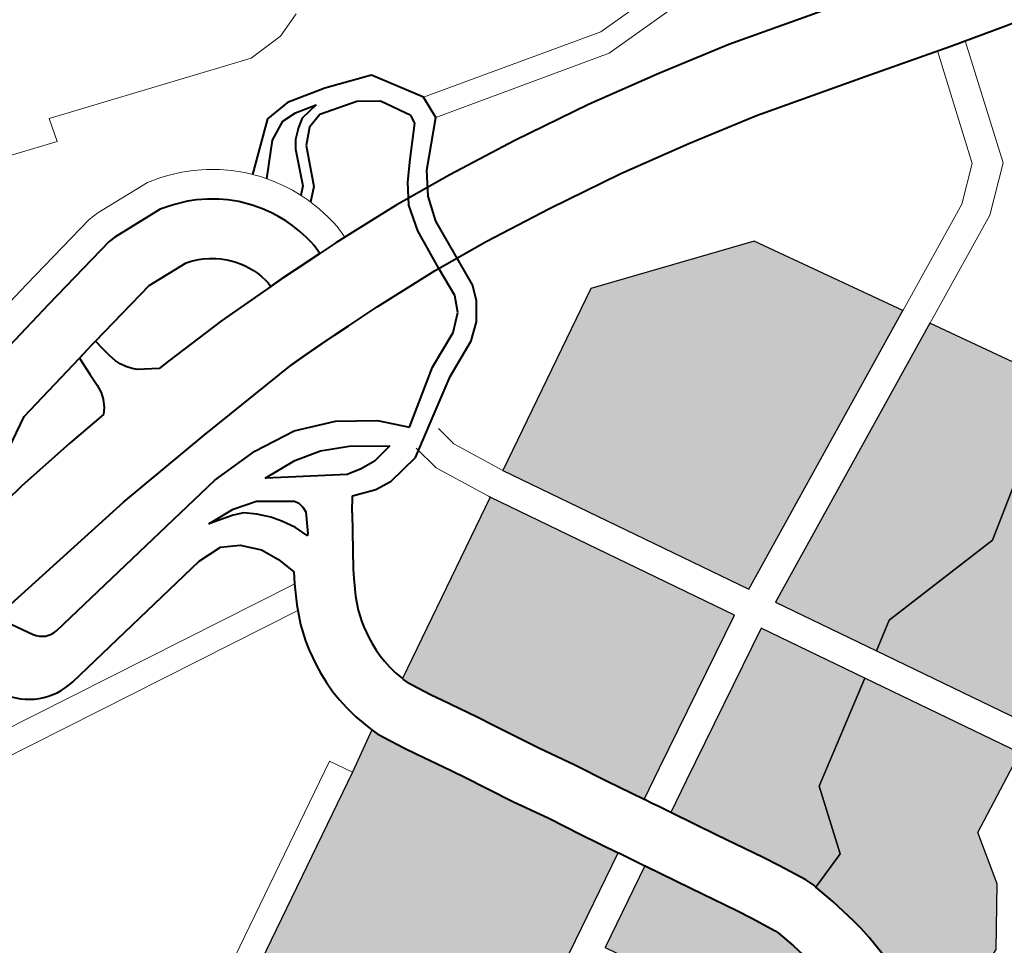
# Model space of a CAD drawing. Header units: metres. Extents: x 148316 to 148653, y 486436 to 486744.
# Tile 41 of 87: x 148549.6 to 148551.92, y 486714.39 to 486716.58. Entities that reach past the tile are written whole.
import ezdxf

# ---------------------------------------------------------------- set-up
doc = ezdxf.new("R2010")
doc.units = ezdxf.units.M
doc.header["$MEASUREMENT"] = 0
for name, color, linetype, lineweight in [('WVB-pen-brm-dik 018', 6, 'Continuous', 13), ('WVB-pen-dik 035', 1, 'Continuous', 40), ('WVB-raster-20%', 254, 'Continuous', 30), ('WVB-raster-60%', 253, 'Continuous', 30)]:
    doc.layers.add(name, color=color, linetype=linetype, lineweight=lineweight)

# ---------------------------------------------------------------- blocks, each defined once
blk = doc.blocks.new('INZET')
at = {"layer": 'WVB-raster-20%', "extrusion": (0, 0, -1)}
blk.add_hatch(color=256, dxfattribs=at).paths.add_polyline_path([(0.1012163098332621, -0.1026750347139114), (0.1010181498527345, -0.1025457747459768), (0.1007240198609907, -0.1024120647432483), (0.09898692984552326, -0.1016818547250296), (0.09877508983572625, -0.1015221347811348), (0.0987051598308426, -0.1014458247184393), (0.0986425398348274, -0.1013393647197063), (0.09861683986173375, -0.1012365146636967), (0.09858549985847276, -0.1010249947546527), (0.09855198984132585, -0.1002624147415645), (0.09852075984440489, -0.100076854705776), (0.09844869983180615, -0.09990181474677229), (0.09828508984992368, -0.09963817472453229), (0.09735309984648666, -0.09835634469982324), (0.09723894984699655, -0.09823265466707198), (0.09713455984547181, -0.09813868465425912), (0.09679467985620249, -0.09794187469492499), (0.09389471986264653, -0.09635959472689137), (0.09412988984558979, -0.09592811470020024), (0.09432767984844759, -0.09555272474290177), (0.09455736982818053, -0.09514555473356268), (0.0948626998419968, -0.0945673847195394), (0.09491873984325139, -0.09446126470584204), (0.09493889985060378, -0.09442309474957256), (0.0951594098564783, -0.09402445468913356), (0.09523352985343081, -0.09389042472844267), (0.09536453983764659, -0.09363350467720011), (0.09539911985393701, -0.09355870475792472), (0.09542186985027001, -0.0934896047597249), (0.09590004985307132, -0.09376317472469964), (0.1003682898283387, -0.09621559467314), (0.09976596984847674, -0.09733202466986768), (0.1001256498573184, -0.09754974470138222), (0.1003605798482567, -0.09773524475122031), (0.1004965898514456, -0.09794546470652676), (0.1005707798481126, -0.09818042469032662), (0.1006202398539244, -0.09847721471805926), (0.1007686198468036, -0.09873690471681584), (0.1010282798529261, -0.09903368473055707), (0.1011351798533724, -0.09919531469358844), (0.1014518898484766, -0.09979178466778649), (0.1017763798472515, -0.1010935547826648), (0.1020245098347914, -0.1012341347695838), (0.1021657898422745, -0.101729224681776), (0.1021364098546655, -0.1017283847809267)])
at = {"layer": 'WVB-raster-20%'}
for points in [[(-0.08903424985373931, -0.09799416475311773), (-0.08906359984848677, -0.09794028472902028), (-0.09002850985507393, -0.09618334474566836), (-0.08969367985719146, -0.09597703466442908), (-0.08815418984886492, -0.09591220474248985), (-0.08683537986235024, -0.0950497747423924), (-0.08631233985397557, -0.09598775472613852), (-0.0867680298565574, -0.09616200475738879), (-0.08728604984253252, -0.09675999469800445), (-0.08878769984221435, -0.09749607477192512), (-0.08891895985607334, -0.09792034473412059)], [(-0.09194099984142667, -0.1002922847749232), (-0.09219328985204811, -0.100285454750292), (-0.09212161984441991, -0.09995016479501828), (-0.09208680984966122, -0.099763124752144), (-0.09205595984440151, -0.09945476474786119), (-0.09204498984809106, -0.09928721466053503), (-0.09204780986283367, -0.09913163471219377), (-0.09206306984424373, -0.09889290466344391), (-0.0920767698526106, -0.09875206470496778), (-0.09209658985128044, -0.0986312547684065), (-0.09216438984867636, -0.09830038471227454), (-0.09222923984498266, -0.09804333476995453), (-0.09176793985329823, -0.09788954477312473), (-0.09150865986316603, -0.0970953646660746), (-0.09032674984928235, -0.09636711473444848), (-0.08934800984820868, -0.09814984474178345), (-0.09029842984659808, -0.09862805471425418), (-0.09046077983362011, -0.09925458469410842), (-0.0909197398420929, -0.0998784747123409)]]:
    blk.add_hatch(color=256, dxfattribs=at).paths.add_polyline_path(points)
at = {"layer": 'WVB-raster-60%', "ltscale": 0.5}
for points in [[(-0.09083325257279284, -0.09471804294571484), (-0.09238596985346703, -0.09189080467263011), (-0.09029326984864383, -0.09074194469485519), (-0.08839726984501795, -0.09140646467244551), (-0.08744240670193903, -0.09309177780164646)], [(-0.09002850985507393, -0.09618334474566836), (-0.0906645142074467, -0.09502528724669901), (-0.08726946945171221, -0.09339700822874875), (-0.0864688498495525, -0.0948100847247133), (-0.08683537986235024, -0.0950497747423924), (-0.08815418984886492, -0.09591220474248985), (-0.08969367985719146, -0.09597703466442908)]]:
    blk.add_hatch(color=256, dxfattribs=at).paths.add_polyline_path(points)
at = {"layer": 'WVB-raster-60%'}
for points in [[(-0.09328023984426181, -0.09602432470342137), (-0.09351288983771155, -0.09559745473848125), (-0.09371305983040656, -0.09521754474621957), (-0.09394290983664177, -0.09481007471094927), (-0.0942437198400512, -0.0942404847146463), (-0.09429975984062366, -0.09413438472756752), (-0.09432307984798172, -0.09409021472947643), (-0.09454684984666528, -0.09368565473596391), (-0.09461526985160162, -0.09356194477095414), (-0.09473481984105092, -0.09332752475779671), (-0.09474681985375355, -0.09330156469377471), (-0.09477273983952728, -0.0932227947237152), (-0.09477777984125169, -0.09320387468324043), (-0.0926923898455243, -0.0920590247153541), (-0.0911490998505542, -0.09486952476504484), (-0.09291430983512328, -0.09582466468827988)], [(-0.09222923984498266, -0.09804333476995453), (-0.09223703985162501, -0.0980124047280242), (-0.09227801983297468, -0.09790560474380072), (-0.09243093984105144, -0.09758973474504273), (-0.09253147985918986, -0.0973971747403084), (-0.09282539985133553, -0.09686451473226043), (-0.09310937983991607, -0.09633905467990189), (-0.09311323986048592, -0.09633191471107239), (-0.09274720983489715, -0.09613220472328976), (-0.09098062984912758, -0.09517632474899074), (-0.09032674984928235, -0.09636711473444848), (-0.09150865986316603, -0.0970953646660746), (-0.09176793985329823, -0.09788954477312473)], [(-0.0928828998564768, -0.1001628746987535), (-0.09407005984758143, -0.09999066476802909), (-0.09429412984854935, -0.09898524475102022), (-0.09405524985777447, -0.09830530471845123), (-0.09467035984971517, -0.0971815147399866), (-0.0937277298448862, -0.09666719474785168), (-0.09372519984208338, -0.09667187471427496), (-0.09343975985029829, -0.0972000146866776), (-0.09314825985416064, -0.09772831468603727), (-0.09305635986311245, -0.09790431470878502), (-0.09292095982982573, -0.09818398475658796), (-0.09290555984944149, -0.09822414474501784), (-0.09284696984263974, -0.09845634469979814), (-0.09278510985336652, -0.0987582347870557), (-0.09277124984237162, -0.09884270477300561), (-0.09276090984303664, -0.09894912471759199), (-0.0927474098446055, -0.09916031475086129), (-0.09274540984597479, -0.09927067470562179), (-0.09275367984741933, -0.09939704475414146), (-0.09278038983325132, -0.09966406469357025), (-0.09280809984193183, -0.09981294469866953)]]:
    blk.add_hatch(color=256, dxfattribs=at).paths.add_polyline_path(points)
at = {"layer": 'WVB-pen-brm-dik 018'}
for p, q in [((-0.09442188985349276, -0.08567341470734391), (-0.09704043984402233, -0.08478127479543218)), ((-0.09704043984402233, -0.08478127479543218), (-0.09442188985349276, -0.08567341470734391)), ((-0.09433955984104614, -0.08539542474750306), (-0.09442188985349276, -0.08567341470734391)), ((-0.09442188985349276, -0.08567341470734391), (-0.09433955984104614, -0.08539542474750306)), ((-0.09198295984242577, -0.0861984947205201), (-0.09433955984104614, -0.08539542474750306)), ((-0.09433955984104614, -0.08539542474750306), (-0.09198295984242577, -0.0861984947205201)), ((-0.0912473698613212, -0.08607943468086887), (-0.09155073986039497, -0.08618820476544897)), ((-0.09155073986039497, -0.08618820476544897), (-0.0912473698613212, -0.08607943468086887)), ((-0.09155073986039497, -0.08618820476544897), (-0.09198295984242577, -0.0861984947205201)), ((-0.09198295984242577, -0.0861984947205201), (-0.09155073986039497, -0.08618820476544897)), ((-0.09568968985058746, -0.08683708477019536), (-0.09464702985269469, -0.08664356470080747)), ((-0.09464702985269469, -0.08664356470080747), (-0.09568968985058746, -0.08683708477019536)), ((-0.09464702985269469, -0.08664356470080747), (-0.09451896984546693, -0.08663630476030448)), ((-0.09451896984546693, -0.08663630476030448), (-0.09464702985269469, -0.08664356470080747)), ((-0.09451896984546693, -0.08663630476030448), (-0.09383325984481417, -0.08668469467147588)), ((-0.09383325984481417, -0.08668469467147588), (-0.09451896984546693, -0.08663630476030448)), ((-0.09383325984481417, -0.08668469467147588), (-0.09368215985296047, -0.0867264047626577)), ((-0.09368215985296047, -0.0867264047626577), (-0.09383325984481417, -0.08668469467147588)), ((-0.09368215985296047, -0.0867264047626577), (-0.09358747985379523, -0.08675764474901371)), ((-0.09358747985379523, -0.08675764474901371), (-0.09368215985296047, -0.0867264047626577)), ((-0.09692329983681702, -0.08708130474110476), (-0.09568968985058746, -0.08683708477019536)), ((-0.09568968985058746, -0.08683708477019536), (-0.09692329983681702, -0.08708130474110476)), ((-0.09358747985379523, -0.08675764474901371), (-0.09343174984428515, -0.0868214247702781)), ((-0.09343174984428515, -0.0868214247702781), (-0.09358747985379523, -0.08675764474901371)), ((-0.09343174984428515, -0.0868214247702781), (-0.0933114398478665, -0.08688222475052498)), ((-0.0933114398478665, -0.08688222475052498), (-0.09343174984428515, -0.0868214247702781)), ((-0.0933114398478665, -0.08688222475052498), (-0.09317756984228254, -0.08696278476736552)), ((-0.09317756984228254, -0.08696278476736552), (-0.0933114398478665, -0.08688222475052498)), ((-0.09317756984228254, -0.08696278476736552), (-0.0930463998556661, -0.08705732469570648)), ((-0.0930463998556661, -0.08705732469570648), (-0.09317756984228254, -0.08696278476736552)), ((-0.0956214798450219, -0.08718040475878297), (-0.09460501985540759, -0.08699174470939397)), ((-0.09460501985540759, -0.08699174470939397), (-0.09452138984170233, -0.08698700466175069)), ((-0.09452138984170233, -0.08698700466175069), (-0.09389272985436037, -0.08703136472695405)), ((-0.09389272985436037, -0.08703136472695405), (-0.09378361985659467, -0.08706148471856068)), ((-0.09378361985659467, -0.08706148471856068), (-0.09370878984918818, -0.08708617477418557)), ((-0.0930463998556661, -0.08705732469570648), (-0.09294215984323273, -0.08714522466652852)), ((-0.09294215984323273, -0.08714522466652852), (-0.0930463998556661, -0.08705732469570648)), ((-0.09590632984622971, -0.08724074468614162), (-0.0956214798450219, -0.08718040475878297)), ((-0.09370878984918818, -0.08708617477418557), (-0.09357723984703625, -0.0871400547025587)), ((-0.09357723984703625, -0.0871400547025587), (-0.09348082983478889, -0.08718877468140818)), ((-0.09348082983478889, -0.08718877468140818), (-0.09337045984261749, -0.08725519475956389)), ((-0.09294215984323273, -0.08714522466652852), (-0.09282960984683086, -0.0872555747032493)), ((-0.09282960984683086, -0.0872555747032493), (-0.09294215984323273, -0.08714522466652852)), ((-0.09686256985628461, -0.08742599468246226), (-0.09590632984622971, -0.08724074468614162)), ((-0.09337045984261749, -0.08725519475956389), (-0.09326184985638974, -0.08733347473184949)), ((-0.09282960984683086, -0.0872555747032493), (-0.09270370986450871, -0.0874037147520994)), ((-0.09270370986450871, -0.0874037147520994), (-0.09282960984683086, -0.0872555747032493)), ((-0.09326184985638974, -0.08733347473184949), (-0.09317781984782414, -0.08740433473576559)), ((-0.09317781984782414, -0.08740433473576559), (-0.09308599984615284, -0.08749435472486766)), ((-0.09270370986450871, -0.0874037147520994), (-0.09261238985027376, -0.08753404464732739)), ((-0.09261238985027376, -0.08753404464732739), (-0.09270370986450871, -0.0874037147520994)), ((-0.09308599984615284, -0.08749435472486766), (-0.09298097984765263, -0.08761792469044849)), ((-0.09261238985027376, -0.08753404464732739), (-0.09254356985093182, -0.08764965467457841)), ((-0.09254356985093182, -0.08764965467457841), (-0.09261238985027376, -0.08753404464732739)), ((-0.09298097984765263, -0.08761792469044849), (-0.09290648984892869, -0.08772424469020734)), ((-0.09254356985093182, -0.08764965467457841), (-0.09249062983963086, -0.08775314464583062)), ((-0.09249062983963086, -0.08775314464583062), (-0.09254356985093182, -0.08764965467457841)), ((-0.0945236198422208, -0.08768858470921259), (-0.09541894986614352, -0.08785477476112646)), ((-0.09401166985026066, -0.08772470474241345), (-0.0945236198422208, -0.08768858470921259)), ((-0.0939865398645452, -0.08773164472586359), (-0.09401166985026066, -0.08772470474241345)), ((-0.09395140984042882, -0.08774323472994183), (-0.0939865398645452, -0.08773164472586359)), ((-0.09386821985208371, -0.08777731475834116), (-0.09395140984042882, -0.08774323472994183)), ((-0.09381960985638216, -0.08780187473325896), (-0.09386821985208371, -0.08777731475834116)), ((-0.09290648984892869, -0.08772424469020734), (-0.09285005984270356, -0.08781903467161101)), ((-0.09249062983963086, -0.08775314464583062), (-0.09243814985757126, -0.08787409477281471)), ((-0.09243814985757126, -0.08787409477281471), (-0.09249062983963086, -0.08775314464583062)), ((-0.09541894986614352, -0.08785477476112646), (-0.09540064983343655, -0.08798287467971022)), ((-0.09375623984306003, -0.08784001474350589), (-0.09381960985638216, -0.08780187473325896)), ((-0.09369274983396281, -0.08788577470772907), (-0.09375623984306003, -0.08784001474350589)), ((-0.09364913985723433, -0.08792255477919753), (-0.09369274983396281, -0.08788577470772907)), ((-0.09285005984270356, -0.08781903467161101), (-0.09280728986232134, -0.08790265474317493)), ((-0.09243814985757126, -0.08787409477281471), (-0.0924062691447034, -0.08795636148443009)), ((-0.0924062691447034, -0.08795636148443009), (-0.09243814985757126, -0.08787409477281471)), ((-0.0956918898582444, -0.0879108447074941), (-0.09662102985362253, -0.08809221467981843)), ((-0.09570045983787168, -0.08813371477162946), (-0.0956918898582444, -0.0879108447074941)), ((-0.09540064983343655, -0.08798287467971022), (-0.095382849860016, -0.08808977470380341)), ((-0.09359875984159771, -0.08797193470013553), (-0.09364913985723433, -0.08792255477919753)), ((-0.09353553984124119, -0.08804632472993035), (-0.09359875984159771, -0.08797193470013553)), ((-0.09280728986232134, -0.08790265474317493), (-0.09276381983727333, -0.08800282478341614)), ((-0.09276381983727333, -0.08800282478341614), (-0.09272978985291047, -0.08809799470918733)), ((-0.09236103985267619, -0.08811441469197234), (-0.0924062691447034, -0.08795636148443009)), ((-0.0924062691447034, -0.08795636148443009), (-0.09236103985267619, -0.08811441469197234)), ((-0.09662102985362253, -0.08809221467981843), (-0.09807482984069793, -0.08889444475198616)), ((-0.095382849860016, -0.08808977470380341), (-0.09536242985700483, -0.08817553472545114)), ((-0.09349468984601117, -0.0881046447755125), (-0.09353553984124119, -0.08804632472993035)), ((-0.09346303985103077, -0.08815779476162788), (-0.09349468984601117, -0.0881046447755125)), ((-0.09272978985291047, -0.08809799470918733), (-0.0927007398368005, -0.08819950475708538)), ((-0.09232936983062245, -0.08826145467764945), (-0.09236103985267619, -0.08811441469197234)), ((-0.09236103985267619, -0.08811441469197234), (-0.09232936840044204, -0.0882614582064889)), ((-0.09570519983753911, -0.08829003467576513), (-0.09570045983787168, -0.08813371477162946)), ((-0.09536242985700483, -0.08817553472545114), (-0.09533700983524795, -0.0882445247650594)), ((-0.09533700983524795, -0.0882445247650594), (-0.09529961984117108, -0.08830811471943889)), ((-0.09344060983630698, -0.0882016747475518), (-0.09346303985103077, -0.08815779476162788)), ((-0.09341515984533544, -0.08826028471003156), (-0.09344060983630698, -0.0882016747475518)), ((-0.0927007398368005, -0.08819950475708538), (-0.09267874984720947, -0.08830160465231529)), ((-0.09571466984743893, -0.08838951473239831), (-0.09570519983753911, -0.08829003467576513)), ((-0.09529961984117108, -0.08830811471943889), (-0.0952537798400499, -0.08837306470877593)), ((-0.09339654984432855, -0.08831235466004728), (-0.09341515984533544, -0.08826028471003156)), ((-0.09338013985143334, -0.08836968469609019), (-0.09339654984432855, -0.08831235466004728)), ((-0.09267874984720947, -0.08830160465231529), (-0.09266600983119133, -0.08838458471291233)), ((-0.09232936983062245, -0.08826145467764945), (-0.09231913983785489, -0.08833749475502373)), ((-0.09231913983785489, -0.08833749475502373), (-0.09232936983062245, -0.08826145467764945)), ((-0.09231913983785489, -0.08833749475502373), (-0.09231077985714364, -0.08840828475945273)), ((-0.09231077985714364, -0.08840828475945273), (-0.09231913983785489, -0.08833749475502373)), ((-0.09579044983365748, -0.08855531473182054), (-0.09574308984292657, -0.08846530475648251)), ((-0.09574308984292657, -0.08846530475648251), (-0.09571466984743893, -0.08838951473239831)), ((-0.0952537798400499, -0.08837306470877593), (-0.09521258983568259, -0.08841425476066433)), ((-0.09521258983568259, -0.08841425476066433), (-0.09499312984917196, -0.08855586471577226)), ((-0.09336746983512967, -0.08842852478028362), (-0.09338013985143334, -0.08836968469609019)), ((-0.09335992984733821, -0.08847758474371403), (-0.09336746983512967, -0.08842852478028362)), ((-0.09335922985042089, -0.08852913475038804), (-0.09335992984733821, -0.08847758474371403)), ((-0.09266600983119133, -0.08838458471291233), (-0.09266049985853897, -0.08843125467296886)), ((-0.09266049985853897, -0.08843125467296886), (-0.09265889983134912, -0.08854818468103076)), ((-0.09231077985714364, -0.08840828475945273), (-0.09230865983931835, -0.08856321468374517)), ((-0.09230865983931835, -0.08856321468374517), (-0.09231077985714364, -0.08840828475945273)), ((-0.0958458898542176, -0.08861580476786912), (-0.09579044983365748, -0.08855531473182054)), ((-0.09499312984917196, -0.08855586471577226), (-0.09485289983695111, -0.08854755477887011)), ((-0.09485289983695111, -0.08854755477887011), (-0.09406956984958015, -0.08852255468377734)), ((-0.09406956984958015, -0.08852255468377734), (-0.09335922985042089, -0.08852913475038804)), ((-0.09265889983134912, -0.08854818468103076), (-0.0924341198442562, -0.08855576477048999)), ((-0.0924341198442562, -0.08855576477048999), (-0.09230865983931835, -0.08856321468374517)), ((-0.09230865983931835, -0.08856321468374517), (-0.09159331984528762, -0.08860571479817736)), ((-0.09712277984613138, -0.08874489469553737), (-0.09636546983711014, -0.0886616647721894)), ((-0.09636546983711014, -0.0886616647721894), (-0.0958458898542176, -0.08861580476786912)), ((-0.09159331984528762, -0.08860571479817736), (-0.09087171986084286, -0.08868060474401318)), ((-0.09087171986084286, -0.08868060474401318), (-0.09000860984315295, -0.08879681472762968)), ((-0.09783956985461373, -0.08885326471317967), (-0.09712277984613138, -0.08874489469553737)), ((-0.09000860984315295, -0.08879681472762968), (-0.08905378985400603, -0.08895459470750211)), ((-0.08905378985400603, -0.08895459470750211), (-0.0881661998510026, -0.0891371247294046)), ((-0.0881661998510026, -0.0891371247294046), (-0.08729254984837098, -0.08933684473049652)), ((-0.08729254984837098, -0.08933684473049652), (-0.08595581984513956, -0.08971397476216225)), ((-0.09253189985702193, -0.08945297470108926), (-0.09288620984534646, -0.08944103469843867)), ((-0.0924759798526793, -0.08945486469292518), (-0.09253189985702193, -0.08945297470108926)), ((-0.09166649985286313, -0.08950295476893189), (-0.0924759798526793, -0.08945486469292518)), ((-0.0909782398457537, -0.08957438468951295), (-0.09166649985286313, -0.08950295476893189)), ((-0.09014204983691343, -0.08968697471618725), (-0.0909782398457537, -0.08957438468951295)), ((-0.0892178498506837, -0.08983969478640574), (-0.09014204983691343, -0.08968697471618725)), ((-0.0883571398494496, -0.09001668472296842), (-0.0892178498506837, -0.08983969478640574)), ((-0.0875151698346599, -0.09020916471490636), (-0.0883571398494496, -0.09001668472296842)), ((-0.08620165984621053, -0.09057975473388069), (-0.0875151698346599, -0.09020916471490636)), ((-0.08516950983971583, -0.09087470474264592), (-0.08620165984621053, -0.09057975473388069)), ((-0.09238596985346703, -0.09189080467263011), (-0.09029326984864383, -0.09074194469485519)), ((-0.09029326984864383, -0.09074194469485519), (-0.08839726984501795, -0.09140646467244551)), ((-0.0844930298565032, -0.0910562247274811), (-0.08516950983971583, -0.09087470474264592)), ((-0.09301005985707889, -0.09140785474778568), (-0.09306748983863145, -0.0910823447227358)), ((-0.09306748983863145, -0.0910823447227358), (-0.09301005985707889, -0.09140785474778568)), ((-0.09271818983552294, -0.09104776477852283), (-0.09267387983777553, -0.09129885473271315)), ((-0.09267387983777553, -0.09129885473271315), (-0.09271818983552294, -0.09104776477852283)), ((-0.09267387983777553, -0.09129885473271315), (-0.09238596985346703, -0.09189080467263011)), ((-0.09238596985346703, -0.09189080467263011), (-0.09267387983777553, -0.09129885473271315)), ((-0.09516506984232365, -0.09155499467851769), (-0.09509151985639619, -0.09143404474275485)), ((-0.09270263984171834, -0.09204035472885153), (-0.09301005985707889, -0.09140785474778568)), ((-0.09301005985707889, -0.09140785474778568), (-0.09270263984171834, -0.09204035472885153)), ((-0.08839726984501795, -0.09140646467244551), (-0.08744240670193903, -0.09309177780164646)), ((-0.09528903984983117, -0.09177464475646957), (-0.09516506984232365, -0.09155499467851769)), ((-0.09538621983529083, -0.09198670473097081), (-0.09528903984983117, -0.09177464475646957)), ((-0.09083325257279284, -0.09471804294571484), (-0.09238596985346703, -0.09189080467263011)), ((-0.09545022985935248, -0.09217789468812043), (-0.09538621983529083, -0.09198670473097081)), ((-0.09477777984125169, -0.09320387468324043), (-0.0926923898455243, -0.0920590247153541)), ((-0.0926923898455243, -0.0920590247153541), (-0.09270263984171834, -0.09204035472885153)), ((-0.09270263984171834, -0.09204035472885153), (-0.0926923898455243, -0.0920590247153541)), ((-0.0926923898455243, -0.0920590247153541), (-0.0911490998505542, -0.09486952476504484)), ((-0.09548153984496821, -0.09229382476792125), (-0.09545022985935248, -0.09217789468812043)), ((-0.09551285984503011, -0.09248172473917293), (-0.09548153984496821, -0.09229382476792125)), ((-0.09552577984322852, -0.09258864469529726), (-0.09551285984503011, -0.09248172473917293)), ((-0.09553714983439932, -0.09272459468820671), (-0.09552577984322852, -0.09258864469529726)), ((-0.09553714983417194, -0.09285673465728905), (-0.09553714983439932, -0.09272459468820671)), ((-0.09552918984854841, -0.09298023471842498), (-0.09553714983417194, -0.09285673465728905)), ((-0.09551395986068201, -0.09310332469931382), (-0.09552918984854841, -0.09298023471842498)), ((-0.09549037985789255, -0.09324814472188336), (-0.09551395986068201, -0.09310332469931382)), ((-0.09544397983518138, -0.09342243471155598), (-0.09549037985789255, -0.09324814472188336)), ((-0.09542186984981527, -0.09348960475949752), (-0.09544397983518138, -0.09342243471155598)), ((-0.08726946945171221, -0.09339700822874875), (-0.0864688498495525, -0.0948100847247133)), ((-0.09604439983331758, -0.0935001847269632), (-0.1037260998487, -0.09771633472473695)), ((-0.1037260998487, -0.09771633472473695), (-0.09604439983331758, -0.0935001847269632)), ((-0.0959000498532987, -0.09376317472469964), (-0.09604439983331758, -0.0935001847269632)), ((-0.09604439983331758, -0.0935001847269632), (-0.0959000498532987, -0.09376317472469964)), ((-0.0959000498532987, -0.09376317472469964), (-0.09542186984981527, -0.09348960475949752)), ((-0.1003682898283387, -0.09621559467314), (-0.0959000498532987, -0.09376317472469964)), ((-0.0911490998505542, -0.09486952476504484), (-0.09291430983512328, -0.09582466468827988)), ((-0.09002850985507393, -0.09618334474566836), (-0.0906645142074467, -0.09502528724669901)), ((-0.09274720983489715, -0.09613220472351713), (-0.09098062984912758, -0.09517632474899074)), ((-0.09098062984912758, -0.09517632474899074), (-0.09032674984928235, -0.09636711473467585)), ((-0.09291430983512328, -0.09582466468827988), (-0.09328023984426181, -0.096024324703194)), ((-0.09328023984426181, -0.096024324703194), (-0.09327719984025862, -0.0960298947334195)), ((-0.09327719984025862, -0.0960298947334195), (-0.09322934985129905, -0.09611772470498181)), ((-0.09322934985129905, -0.09611772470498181), (-0.09318761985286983, -0.09619428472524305)), ((-0.09311323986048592, -0.09633191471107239), (-0.09274720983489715, -0.09613220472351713)), ((-0.09318761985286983, -0.09619428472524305), (-0.09311323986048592, -0.09633191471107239)), ((-0.08906359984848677, -0.09794028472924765), (-0.09002850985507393, -0.09618334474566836)), ((-0.0938947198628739, -0.09635959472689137), (-0.09679467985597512, -0.09794187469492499)), ((-0.09389185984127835, -0.09636485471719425), (-0.0938947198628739, -0.09635959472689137)), ((-0.0938440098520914, -0.0964526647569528), (-0.09389185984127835, -0.09636485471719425)), ((-0.09032674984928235, -0.09636711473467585), (-0.08934800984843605, -0.09814984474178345)), ((-0.0938028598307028, -0.09652818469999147), (-0.0938440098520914, -0.0964526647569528)), ((-0.0937277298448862, -0.09666719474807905), (-0.0938028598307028, -0.09652818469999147)), ((-0.09467035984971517, -0.0971815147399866), (-0.0937277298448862, -0.09666719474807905)), ((-0.08934800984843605, -0.09814984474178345), (-0.09029842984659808, -0.09862805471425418)), ((-0.09029842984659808, -0.09862805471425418), (-0.09046077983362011, -0.09925458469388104)), ((-0.09046077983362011, -0.09925458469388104), (-0.0909197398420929, -0.0998784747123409))]:
    blk.add_line(p, q, dxfattribs=at)
at = {"layer": 'WVB-pen-brm-dik 018', "ltscale": 0.5}
for p, q in [((-0.08843858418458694, -0.08833854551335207), (-0.09059192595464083, -0.08775607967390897)), ((-0.08850360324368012, -0.0886023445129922), (-0.09061363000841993, -0.08803159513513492)), ((-0.08702471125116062, -0.08833507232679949), (-0.08843858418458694, -0.08833854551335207)), ((-0.08707181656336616, -0.0885988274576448), (-0.08850360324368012, -0.0886023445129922)), ((-0.1004539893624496, -0.09075143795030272), (-0.0951656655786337, -0.0915560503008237)), ((-0.08576822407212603, -0.09215010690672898), (-0.08533216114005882, -0.09082822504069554)), ((-0.08546672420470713, -0.09235336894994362), (-0.08499443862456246, -0.09092168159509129)), ((-0.1003975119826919, -0.09106281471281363), (-0.09531706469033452, -0.09183579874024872)), ((-0.08614523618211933, -0.09246964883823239), (-0.08576822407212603, -0.09215010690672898)), ((-0.08595328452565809, -0.09276575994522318), (-0.08546672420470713, -0.09235336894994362)), ((-0.09083325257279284, -0.09471804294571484), (-0.08614523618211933, -0.09246964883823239)), ((-0.0906645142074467, -0.09502528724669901), (-0.08595328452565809, -0.09276575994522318))]:
    blk.add_line(p, q, dxfattribs=at)
at = {"layer": 'WVB-pen-dik 035', "ltscale": 0.5}
for p, q in [((-0.09224010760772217, -0.08689374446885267), (-0.09276665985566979, -0.08732964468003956)), ((-0.09193665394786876, -0.08687319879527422), (-0.09224010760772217, -0.08689374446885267)), ((-0.09147894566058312, -0.08699184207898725), (-0.09193665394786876, -0.08687319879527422)), ((-0.09234017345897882, -0.08713359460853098), (-0.09211002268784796, -0.08702143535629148)), ((-0.09211002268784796, -0.08702143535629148), (-0.0919313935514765, -0.08702719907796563)), ((-0.0919313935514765, -0.08702719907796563), (-0.09167660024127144, -0.08709438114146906)), ((-0.0909413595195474, -0.08718514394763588), (-0.09147894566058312, -0.08699184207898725)), ((-0.0926580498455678, -0.08746887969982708), (-0.09234017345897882, -0.08713359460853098)), ((-0.09200159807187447, -0.08718953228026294), (-0.0921128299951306, -0.08728421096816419)), ((-0.09190452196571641, -0.08712395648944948), (-0.09200159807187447, -0.08718953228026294)), ((-0.09167660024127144, -0.08709438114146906), (-0.09190452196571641, -0.08712395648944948)), ((-0.09059192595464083, -0.08775607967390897), (-0.0909413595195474, -0.08718514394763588)), ((-0.0921128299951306, -0.08728421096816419), (-0.092182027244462, -0.08737747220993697)), ((-0.09189695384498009, -0.08726277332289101), (-0.09205376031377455, -0.08741539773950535)), ((-0.09170720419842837, -0.0872121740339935), (-0.09189695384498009, -0.08726277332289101)), ((-0.09126395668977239, -0.08733867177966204), (-0.09170720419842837, -0.0872121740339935)), ((-0.092182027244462, -0.08737747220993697), (-0.09236008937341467, -0.08778254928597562)), ((-0.09205376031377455, -0.08741539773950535), (-0.09225936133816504, -0.08786434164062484)), ((-0.0910346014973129, -0.08749890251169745), (-0.09126395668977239, -0.08733867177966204)), ((-0.09083831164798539, -0.0878430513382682), (-0.0910346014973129, -0.08749890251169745)), ((-0.09061363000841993, -0.08803159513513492), (-0.09059192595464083, -0.08775607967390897)), ((-0.09236008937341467, -0.08778254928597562), (-0.09244404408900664, -0.08786051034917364)), ((-0.09225936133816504, -0.08786434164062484), (-0.09239656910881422, -0.0879902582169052)), ((-0.09085167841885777, -0.08794453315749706), (-0.09083831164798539, -0.0878430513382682)), ((-0.09114729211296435, -0.08825927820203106), (-0.09085167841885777, -0.08794453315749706)), ((-0.0910609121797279, -0.08847690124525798), (-0.09061363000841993, -0.08803159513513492)), ((-0.0913271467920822, -0.0884640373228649), (-0.09114729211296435, -0.08825927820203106)), ((-0.09147251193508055, -0.08869289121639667), (-0.0913271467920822, -0.0884640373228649)), ((-0.09122576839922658, -0.08873882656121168), (-0.0910609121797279, -0.08847690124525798)), ((-0.0915630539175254, -0.08899903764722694), (-0.09147251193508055, -0.08869289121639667)), ((-0.09132184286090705, -0.08903084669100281), (-0.09122576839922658, -0.08873882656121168)), ((-0.09873118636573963, -0.08901855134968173), (-0.098026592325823, -0.0902524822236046)), ((-0.09161638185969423, -0.08950815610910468), (-0.0915630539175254, -0.08899903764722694)), ((-0.09140861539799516, -0.08989614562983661), (-0.09132184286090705, -0.08903084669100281)), ((-0.09625187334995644, -0.0895965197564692), (-0.09501781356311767, -0.08950334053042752)), ((-0.09501781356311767, -0.08950334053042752), (-0.09369722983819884, -0.0894260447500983)), ((-0.09164995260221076, -0.0898794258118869), (-0.09161638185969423, -0.08950815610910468)), ((-0.098145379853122, -0.08982047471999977), (-0.09625187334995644, -0.0895965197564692)), ((-0.09173797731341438, -0.09006214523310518), (-0.09164995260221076, -0.0898794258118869)), ((-0.0914766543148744, -0.09007259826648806), (-0.09140861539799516, -0.08989614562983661)), ((-0.097773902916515, -0.0903759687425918), (-0.09522373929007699, -0.09000919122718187)), ((-0.09522373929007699, -0.09000919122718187), (-0.09464051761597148, -0.0900077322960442)), ((-0.09464051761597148, -0.0900077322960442), (-0.09412302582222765, -0.09007784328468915)), ((-0.09412302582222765, -0.09007784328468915), (-0.09365856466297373, -0.0902709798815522)), ((-0.09192106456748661, -0.090221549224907), (-0.09173797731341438, -0.09006214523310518)), ((-0.09162057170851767, -0.09028047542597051), (-0.0914766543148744, -0.09007259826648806)), ((-0.09235639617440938, -0.09041303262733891), (-0.09192106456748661, -0.090221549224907)), ((-0.09472648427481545, -0.09033719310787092), (-0.09431971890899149, -0.0903689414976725)), ((-0.09449583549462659, -0.0904860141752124), (-0.09472648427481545, -0.09033719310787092)), ((-0.09365856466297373, -0.0902709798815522), (-0.0932500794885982, -0.09055019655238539)), ((-0.09180428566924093, -0.09042692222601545), (-0.09162057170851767, -0.09028047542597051)), ((-0.09431971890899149, -0.0903689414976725), (-0.09400550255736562, -0.09045095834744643)), ((-0.09400550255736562, -0.09045095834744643), (-0.09369890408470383, -0.09060563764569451)), ((-0.09298781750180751, -0.0908360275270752), (-0.09235639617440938, -0.09041303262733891)), ((-0.09225118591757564, -0.09062468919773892), (-0.09180428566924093, -0.09042692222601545)), ((-0.09391396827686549, -0.09086378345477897), (-0.09449583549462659, -0.0904860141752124)), ((-0.0932500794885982, -0.09055019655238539), (-0.09298781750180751, -0.0908360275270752)), ((-0.09797193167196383, -0.09097868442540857), (-0.09592844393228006, -0.09068477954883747)), ((-0.09592844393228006, -0.09068477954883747), (-0.09562998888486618, -0.09069492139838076)), ((-0.09369890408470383, -0.09060563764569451), (-0.09330572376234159, -0.09088031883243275)), ((-0.09253097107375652, -0.09079914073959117), (-0.09225118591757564, -0.09062468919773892)), ((-0.09562998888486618, -0.09069492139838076), (-0.09542570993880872, -0.0908109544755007)), ((-0.09313682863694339, -0.09116752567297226), (-0.09253097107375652, -0.09079914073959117)), ((-0.09542570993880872, -0.0908109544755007), (-0.09525247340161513, -0.09100380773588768)), ((-0.09373749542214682, -0.09090498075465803), (-0.09391396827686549, -0.09086378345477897)), ((-0.09355678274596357, -0.09092246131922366), (-0.09373749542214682, -0.09090498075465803)), ((-0.09330572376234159, -0.09088031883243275), (-0.09355678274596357, -0.09092246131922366)), ((-0.09525247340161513, -0.09100380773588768), (-0.09515281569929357, -0.09121092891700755)), ((-0.09412509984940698, -0.09126589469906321), (-0.09400654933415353, -0.09110640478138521)), ((-0.09400654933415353, -0.09110640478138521), (-0.09374060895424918, -0.09120424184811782)), ((-0.09515281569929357, -0.09121092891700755), (-0.09509151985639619, -0.09143404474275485)), ((-0.09412509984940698, -0.09126589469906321), (-0.09450387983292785, -0.09181494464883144)), ((-0.09374060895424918, -0.09120424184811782), (-0.09353202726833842, -0.09122799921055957)), ((-0.09353202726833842, -0.09122799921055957), (-0.09313682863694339, -0.09116752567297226)), ((-0.09450387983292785, -0.09181494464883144), (-0.09456104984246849, -0.0919089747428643)), ((-0.09456104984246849, -0.0919089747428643), (-0.09466495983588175, -0.09209306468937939)), ((-0.09466495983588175, -0.09209306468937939), (-0.09473429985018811, -0.09224436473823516)), ((-0.09473429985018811, -0.09224436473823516), (-0.09477984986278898, -0.09238043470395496)), ((-0.09477984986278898, -0.09238043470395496), (-0.0947967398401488, -0.09244298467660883)), ((-0.0947967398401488, -0.09244298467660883), (-0.09481979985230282, -0.09258130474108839)), ((-0.0948292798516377, -0.09265982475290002), (-0.09483714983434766, -0.09275383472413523)), ((-0.09481979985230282, -0.09258130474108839), (-0.0948292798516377, -0.09265982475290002)), ((-0.09483714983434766, -0.09275383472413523), (-0.09483714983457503, -0.09283421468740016)), ((-0.09483714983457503, -0.09283421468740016), (-0.09483196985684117, -0.09291467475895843)), ((-0.09483196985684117, -0.09291467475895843), (-0.09482089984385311, -0.09300406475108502)), ((-0.09482089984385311, -0.09300406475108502), (-0.09480503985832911, -0.09310150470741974)), ((-0.09480503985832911, -0.09310150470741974), (-0.09477777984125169, -0.09320387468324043))]:
    blk.add_line(p, q, dxfattribs=at)
at = {"layer": 'WVB-pen-dik 035', "flags": 128}
for points in [[(-0.09265889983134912, -0.08854818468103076), (-0.09266049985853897, -0.08843125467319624), (-0.09266600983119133, -0.08838458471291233), (-0.09267874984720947, -0.08830160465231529), (-0.09270073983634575, -0.088199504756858), (-0.09272978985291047, -0.08809799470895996), (-0.09276381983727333, -0.08800282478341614), (-0.09280728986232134, -0.08790265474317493), (-0.09285005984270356, -0.08781903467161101), (-0.09290648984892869, -0.08772424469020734), (-0.09298097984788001, -0.08761792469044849), (-0.09308599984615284, -0.08749435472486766), (-0.09317781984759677, -0.08740433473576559), (-0.09326184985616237, -0.08733347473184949), (-0.09337045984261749, -0.08725519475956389), (-0.09348082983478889, -0.0871887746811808), (-0.09357723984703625, -0.08714005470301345), (-0.09370878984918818, -0.08708617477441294), (-0.09378361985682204, -0.08706148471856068), (-0.09389272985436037, -0.08703136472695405), (-0.09452138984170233, -0.08698700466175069), (-0.09460501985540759, -0.0869917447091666), (-0.09562147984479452, -0.08718040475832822), (-0.09590632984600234, -0.08724074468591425)], [(-0.09590632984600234, -0.08724074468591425), (-0.09686256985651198, -0.08742599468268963)], [(-0.09541894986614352, -0.08785477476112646), (-0.0945236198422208, -0.08768858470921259), (-0.09401166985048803, -0.08772470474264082), (-0.09398653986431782, -0.08773164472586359), (-0.09395140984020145, -0.08774323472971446), (-0.09386821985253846, -0.08777731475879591), (-0.09381960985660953, -0.08780187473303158), (-0.0937562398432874, -0.08784001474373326), (-0.09369274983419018, -0.08788577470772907), (-0.09364913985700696, -0.0879225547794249), (-0.09359875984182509, -0.08797193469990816), (-0.09353553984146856, -0.08804632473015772), (-0.0934946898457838, -0.0881046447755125), (-0.09346303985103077, -0.08815779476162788), (-0.09344060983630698, -0.0882016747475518), (-0.09341515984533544, -0.08826028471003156), (-0.09339654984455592, -0.08831235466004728), (-0.09338013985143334, -0.08836968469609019), (-0.09336746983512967, -0.08842852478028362), (-0.09335992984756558, -0.08847758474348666), (-0.09335922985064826, -0.08852913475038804)], [(-0.0956918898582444, -0.08791084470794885), (-0.09548505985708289, -0.08786704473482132), (-0.09541894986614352, -0.08785477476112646)], [(-0.09541894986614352, -0.08785477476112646), (-0.09548505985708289, -0.08786704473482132), (-0.0956918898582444, -0.08791084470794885)], [(-0.09499312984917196, -0.08855586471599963), (-0.09521258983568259, -0.08841425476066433), (-0.09525377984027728, -0.0883730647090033), (-0.09529961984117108, -0.08830811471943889), (-0.09533700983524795, -0.0882445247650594), (-0.09536242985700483, -0.08817553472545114), (-0.095382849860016, -0.08808977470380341), (-0.09540064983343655, -0.08798287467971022), (-0.09541894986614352, -0.08785477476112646)], [(-0.09807482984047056, -0.08889444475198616), (-0.0966210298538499, -0.08809221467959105), (-0.0956918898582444, -0.08791084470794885)], [(-0.0956918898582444, -0.08791084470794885), (-0.0957004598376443, -0.08813371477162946), (-0.09570519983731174, -0.08829003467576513), (-0.09571466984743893, -0.08838951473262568), (-0.09574308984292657, -0.08846530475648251), (-0.09579044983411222, -0.08855531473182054), (-0.09584588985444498, -0.08861580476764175)], [(-0.09335922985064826, -0.08852913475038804), (-0.09406956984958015, -0.08852255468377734), (-0.09485289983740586, -0.08854755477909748), (-0.09499312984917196, -0.08855586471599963)], [(-0.09335922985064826, -0.08852913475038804), (-0.09317246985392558, -0.08853086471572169), (-0.09300909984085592, -0.08853637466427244)], [(-0.09300909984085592, -0.08853637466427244), (-0.09317246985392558, -0.08853086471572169), (-0.09335922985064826, -0.08852913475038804)], [(-0.09300909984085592, -0.08853637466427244), (-0.09265889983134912, -0.08854818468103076)], [(-0.09265889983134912, -0.08854818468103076), (-0.09300909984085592, -0.08853637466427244)], [(-0.09230865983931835, -0.0885632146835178), (-0.0924341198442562, -0.08855576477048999), (-0.09265889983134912, -0.08854818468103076)], [(-0.08316260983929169, -0.09046488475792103), (-0.08426586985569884, -0.09018534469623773), (-0.08492922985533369, -0.09000734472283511), (-0.08595581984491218, -0.08971397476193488), (-0.08729254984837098, -0.08933684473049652), (-0.0881661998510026, -0.0891371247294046), (-0.08905378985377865, -0.08895459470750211), (-0.09000860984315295, -0.08879681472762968), (-0.09087171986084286, -0.08868060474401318), (-0.09159331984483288, -0.08860571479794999), (-0.09230865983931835, -0.0885632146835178)], [(-0.09584588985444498, -0.08861580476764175), (-0.09636546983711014, -0.0886616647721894), (-0.097122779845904, -0.08874489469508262), (-0.09783956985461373, -0.08885326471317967), (-0.09807482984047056, -0.08889444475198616)], [(-0.09348557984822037, -0.08942800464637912), (-0.09369722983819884, -0.0894260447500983)], [(-0.09369722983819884, -0.0894260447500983), (-0.09348557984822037, -0.08942800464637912)], [(-0.09308059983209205, -0.08943447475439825), (-0.09319180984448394, -0.08943072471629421), (-0.09348557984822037, -0.08942800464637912)], [(-0.09348557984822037, -0.08942800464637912), (-0.09319180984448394, -0.08943072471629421), (-0.09308059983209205, -0.08943447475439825)], [(-0.09288620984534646, -0.08944103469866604), (-0.09308059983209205, -0.08943447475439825)], [(-0.09308059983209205, -0.08943447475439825), (-0.09288620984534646, -0.08944103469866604)], [(-0.09288620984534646, -0.08944103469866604), (-0.0925318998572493, -0.08945297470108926)], [(-0.0925318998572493, -0.08945297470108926), (-0.0924759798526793, -0.08945486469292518), (-0.09166649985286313, -0.08950295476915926), (-0.09097823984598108, -0.08957438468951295), (-0.09014204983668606, -0.08968697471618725), (-0.08921784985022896, -0.08983969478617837), (-0.08835713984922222, -0.09001668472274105), (-0.08751516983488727, -0.09020916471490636), (-0.08620165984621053, -0.09057975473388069), (-0.08516950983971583, -0.09087470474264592), (-0.0844930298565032, -0.0910562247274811), (-0.08325217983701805, -0.09137063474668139), (-0.08281800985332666, -0.09145480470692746), (-0.08202959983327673, -0.09159591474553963), (-0.08123704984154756, -0.09170438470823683), (-0.08035034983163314, -0.09179641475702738), (-0.07939036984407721, -0.0918381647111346), (-0.07871820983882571, -0.09184645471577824), (-0.07798215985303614, -0.09182972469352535), (-0.07719624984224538, -0.09177955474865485), (-0.07714177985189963, -0.09177393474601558)], [(-0.09509151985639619, -0.09143404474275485), (-0.09516506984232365, -0.09155499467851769), (-0.09528903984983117, -0.09177464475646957), (-0.09538621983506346, -0.09198670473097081), (-0.0954502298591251, -0.09217789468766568), (-0.09548153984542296, -0.09229382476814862), (-0.09551285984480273, -0.09248172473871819), (-0.09552577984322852, -0.09258864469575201), (-0.09553714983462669, -0.09272459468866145), (-0.09553714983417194, -0.09285673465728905), (-0.09552918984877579, -0.09298023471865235), (-0.09551395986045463, -0.09310332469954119), (-0.09549037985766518, -0.09324814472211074), (-0.09544397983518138, -0.09342243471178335), (-0.09542186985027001, -0.0934896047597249)], [(-0.09328023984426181, -0.09602432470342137), (-0.09351288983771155, -0.09559745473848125), (-0.09371305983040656, -0.09521754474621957), (-0.09394290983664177, -0.09481007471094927), (-0.0942437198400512, -0.0942404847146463), (-0.09429975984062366, -0.09413438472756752), (-0.09432307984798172, -0.09409021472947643), (-0.09454684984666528, -0.09368565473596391), (-0.09461526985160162, -0.09356194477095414), (-0.09473481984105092, -0.09332752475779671), (-0.09474681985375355, -0.09330156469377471), (-0.09477273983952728, -0.0932227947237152), (-0.09477777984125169, -0.09320387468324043)], [(-0.09542186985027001, -0.0934896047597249), (-0.09539911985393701, -0.09355870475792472), (-0.09536453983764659, -0.09363350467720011), (-0.09523352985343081, -0.09389042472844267), (-0.0951594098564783, -0.09402445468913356), (-0.09493889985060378, -0.09442309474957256), (-0.09491873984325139, -0.09446126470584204), (-0.0948626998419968, -0.0945673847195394), (-0.09455736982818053, -0.09514555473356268), (-0.09432767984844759, -0.09555272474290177), (-0.09412988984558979, -0.09592811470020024), (-0.09389471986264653, -0.09635959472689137)], [(-0.09311323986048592, -0.09633191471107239), (-0.09318761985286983, -0.09619428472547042), (-0.09322934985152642, -0.09611772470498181), (-0.09327719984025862, -0.0960298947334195), (-0.09328023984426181, -0.09602432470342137)], [(-0.09389471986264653, -0.09635959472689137), (-0.09389185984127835, -0.09636485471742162), (-0.0938440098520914, -0.0964526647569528), (-0.0938028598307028, -0.09652818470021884), (-0.0937277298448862, -0.09666719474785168)], [(-0.09222923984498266, -0.09804333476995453), (-0.09223703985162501, -0.0980124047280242), (-0.09227801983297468, -0.09790560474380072), (-0.09243093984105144, -0.09758973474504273), (-0.09253147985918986, -0.0973971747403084), (-0.09282539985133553, -0.09686451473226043), (-0.09310937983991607, -0.09633905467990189), (-0.09311323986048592, -0.09633191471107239)], [(-0.0937277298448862, -0.09666719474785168), (-0.09372519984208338, -0.09667187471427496), (-0.09343975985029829, -0.0972000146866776), (-0.09314825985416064, -0.09772831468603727), (-0.09305635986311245, -0.09790431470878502), (-0.09292095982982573, -0.09818398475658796), (-0.09290555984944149, -0.09822414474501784), (-0.09284696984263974, -0.09845634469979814), (-0.09278510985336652, -0.0987582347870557), (-0.09277124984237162, -0.09884270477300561), (-0.09276090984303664, -0.09894912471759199), (-0.0927474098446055, -0.09916031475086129), (-0.09274540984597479, -0.09927067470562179), (-0.09275367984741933, -0.09939704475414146), (-0.09278038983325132, -0.09966406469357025), (-0.09280809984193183, -0.09981294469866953), (-0.0928828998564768, -0.1001628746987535)], [(-0.09219328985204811, -0.100285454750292), (-0.09212161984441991, -0.09995016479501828), (-0.09208680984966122, -0.099763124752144), (-0.09205595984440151, -0.09945476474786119), (-0.09204498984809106, -0.09928721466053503), (-0.09204780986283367, -0.09913163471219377), (-0.09206306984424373, -0.09889290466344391), (-0.0920767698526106, -0.09875206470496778), (-0.09209658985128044, -0.0986312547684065), (-0.09216438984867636, -0.09830038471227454), (-0.09222923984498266, -0.09804333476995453)]]:
    blk.add_lwpolyline(points, dxfattribs=at)
at = {"layer": 'WVB-pen-dik 035', "ltscale": 0.5, "flags": 128}
blk.add_lwpolyline([(-0.09557896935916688, -0.09039128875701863), (-0.09524484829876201, -0.090415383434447), (-0.0949675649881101, -0.09050032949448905), (-0.09460187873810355, -0.09076060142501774), (-0.09457192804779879, -0.0908098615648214), (-0.09456031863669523, -0.09087387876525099), (-0.09456495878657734, -0.09094032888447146), (-0.09469891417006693, -0.09116572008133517), (-0.09471417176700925, -0.09117880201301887), (-0.09477106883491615, -0.09102111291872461), (-0.09485956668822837, -0.09086700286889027), (-0.09493930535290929, -0.0907520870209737), (-0.09505320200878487, -0.09062795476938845), (-0.09517021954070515, -0.09052509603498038), (-0.09528834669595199, -0.09047423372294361)], close=True, dxfattribs=at)
at = {"layer": 'WVB-pen-dik 035', "ltscale": 0.5}
for centre, radius, start, end in [((-0.09780949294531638, -0.09012851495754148), 0.00025, 209.7270521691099, 278.1844448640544), ((-0.0980787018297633, -0.09023632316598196), 0.0007500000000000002, 209.7270521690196, 278.184444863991)]:
    blk.add_arc(centre, radius, start, end, dxfattribs=at)
at = {"layer": 'WVB-raster-20%', "flags": 128}
blk.add_lwpolyline([(-0.09679467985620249, -0.09794187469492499), (-0.09389471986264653, -0.09635959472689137), (-0.09412988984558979, -0.09592811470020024), (-0.09432767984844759, -0.09555272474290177), (-0.09455736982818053, -0.09514555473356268), (-0.0948626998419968, -0.0945673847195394), (-0.09491873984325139, -0.09446126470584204), (-0.09493889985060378, -0.09442309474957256), (-0.0951594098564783, -0.09402445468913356), (-0.09523352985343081, -0.09389042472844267), (-0.09536453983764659, -0.09363350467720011), (-0.09539911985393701, -0.09355870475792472), (-0.09542186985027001, -0.0934896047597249), (-0.09590004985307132, -0.09376317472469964), (-0.1003682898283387, -0.09621559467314)], dxfattribs=at)
for points in [[(-0.08903424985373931, -0.09799416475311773), (-0.08891895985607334, -0.09792034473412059), (-0.08878769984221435, -0.09749607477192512), (-0.08728604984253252, -0.09675999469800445), (-0.0867680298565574, -0.09616200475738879), (-0.08631233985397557, -0.09598775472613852), (-0.08683537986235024, -0.0950497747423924), (-0.08815418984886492, -0.09591220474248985), (-0.08969367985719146, -0.09597703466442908), (-0.09002850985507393, -0.09618334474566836), (-0.08906359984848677, -0.09794028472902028)], [(-0.09219328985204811, -0.100285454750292), (-0.09194099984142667, -0.1002922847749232), (-0.0909197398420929, -0.0998784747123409), (-0.09046077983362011, -0.09925458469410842), (-0.09029842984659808, -0.09862805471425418), (-0.08934800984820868, -0.09814984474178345), (-0.09032674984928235, -0.09636711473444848), (-0.09150865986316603, -0.0970953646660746), (-0.09176793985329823, -0.09788954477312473), (-0.09222923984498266, -0.09804333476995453), (-0.09216438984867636, -0.09830038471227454), (-0.09209658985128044, -0.0986312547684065), (-0.0920767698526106, -0.09875206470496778), (-0.09206306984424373, -0.09889290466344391), (-0.09204780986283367, -0.09913163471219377), (-0.09204498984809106, -0.09928721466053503), (-0.09205595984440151, -0.09945476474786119), (-0.09208680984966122, -0.099763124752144), (-0.09212161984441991, -0.09995016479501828)]]:
    blk.add_lwpolyline(points, close=True, dxfattribs=at)
at = {"layer": 'WVB-raster-60%', "ltscale": 0.5, "flags": 128}
for points in [[(-0.09083325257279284, -0.09471804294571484), (-0.08744240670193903, -0.09309177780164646), (-0.08839726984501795, -0.09140646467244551), (-0.09029326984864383, -0.09074194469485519), (-0.09238596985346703, -0.09189080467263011)], [(-0.08726946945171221, -0.09339700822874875), (-0.0906645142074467, -0.09502528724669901), (-0.09002850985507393, -0.09618334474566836), (-0.08969367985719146, -0.09597703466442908), (-0.08815418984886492, -0.09591220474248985), (-0.08683537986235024, -0.0950497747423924), (-0.0864688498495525, -0.0948100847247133)]]:
    blk.add_lwpolyline(points, close=True, dxfattribs=at)
at = {"layer": 'WVB-raster-60%', "flags": 128}
for points in [[(-0.0911490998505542, -0.09486952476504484), (-0.0926923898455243, -0.0920590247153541), (-0.09477777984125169, -0.09320387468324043), (-0.09477273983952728, -0.0932227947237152), (-0.09474681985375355, -0.09330156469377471), (-0.09473481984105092, -0.09332752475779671), (-0.09461526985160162, -0.09356194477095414), (-0.09454684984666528, -0.09368565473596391), (-0.09432307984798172, -0.09409021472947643), (-0.09429975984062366, -0.09413438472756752), (-0.0942437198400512, -0.0942404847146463), (-0.09394290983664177, -0.09481007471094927), (-0.09371305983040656, -0.09521754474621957), (-0.09351288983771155, -0.09559745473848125), (-0.09328023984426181, -0.09602432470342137), (-0.09291430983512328, -0.09582466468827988)], [(-0.09032674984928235, -0.09636711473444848), (-0.09098062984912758, -0.09517632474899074), (-0.09274720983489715, -0.09613220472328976), (-0.09311323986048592, -0.09633191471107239), (-0.09310937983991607, -0.09633905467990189), (-0.09282539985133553, -0.09686451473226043), (-0.09253147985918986, -0.0973971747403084), (-0.09243093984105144, -0.09758973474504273), (-0.09227801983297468, -0.09790560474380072), (-0.09223703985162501, -0.0980124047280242), (-0.09222923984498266, -0.09804333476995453), (-0.09176793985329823, -0.09788954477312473), (-0.09150865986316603, -0.0970953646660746)], [(-0.0928828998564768, -0.1001628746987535), (-0.09280809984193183, -0.09981294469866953), (-0.09278038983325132, -0.09966406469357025), (-0.09275367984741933, -0.09939704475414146), (-0.09274540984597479, -0.09927067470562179), (-0.0927474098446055, -0.09916031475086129), (-0.09276090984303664, -0.09894912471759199), (-0.09277124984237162, -0.09884270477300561), (-0.09278510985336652, -0.0987582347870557), (-0.09284696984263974, -0.09845634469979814), (-0.09290555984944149, -0.09822414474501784), (-0.09292095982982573, -0.09818398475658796), (-0.09305635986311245, -0.09790431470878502), (-0.09314825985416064, -0.09772831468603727), (-0.09343975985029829, -0.0972000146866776), (-0.09372519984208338, -0.09667187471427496), (-0.0937277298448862, -0.09666719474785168), (-0.09467035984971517, -0.0971815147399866), (-0.09405524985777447, -0.09830530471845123), (-0.09429412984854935, -0.09898524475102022), (-0.09407005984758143, -0.09999066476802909)]]:
    blk.add_lwpolyline(points, close=True, dxfattribs=at)

msp = doc.modelspace()

# ---------------------------------------------------------------- block references
at = {"layer": 'WVB-raster-60%', "xscale": 200, "yscale": 200, "zscale": 200, "rotation": 35.4407035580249}
msp.add_blockref('INZET', (148555.1360035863, 486741.2041515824), dxfattribs=at)

doc.saveas('drawing.dxf')
